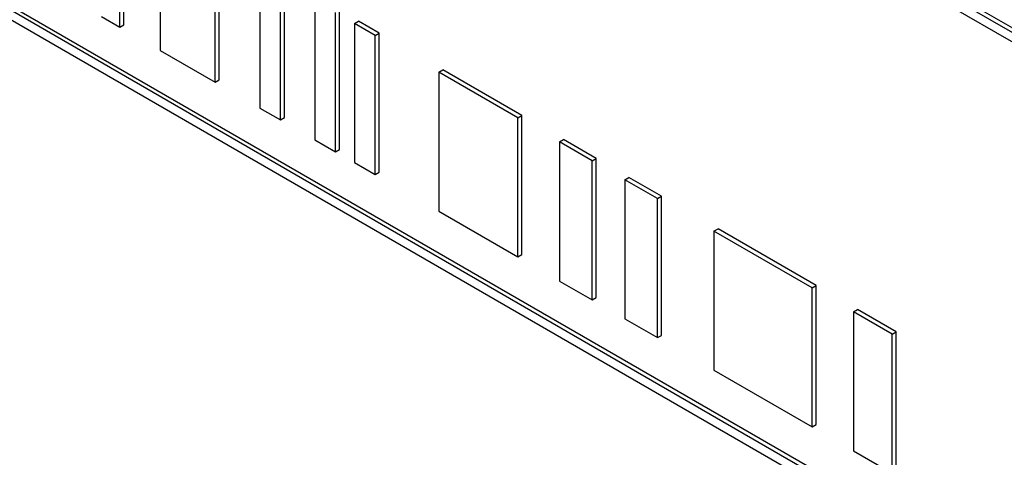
# Paper-space layout 'Blatt2' of a CAD drawing. Header units: millimetres. Extents: x 5 to 418, y 2 to 292.
# Tile 25 of 68: x 109.62 to 113.96, y 154.7 to 156.62. Entities that reach past the tile are written whole.
import ezdxf

# ---------------------------------------------------------------- set-up
doc = ezdxf.new("R2010")
doc.units = ezdxf.units.MM

psp = doc.layouts.new('Blatt2')

# ---------------------------------------------------------------- linework, layer by layer
at = {"color": 7, "linetype": 'Continuous', "lineweight": 25}
for p, q in [((116.6501, 155.0355), (108.1649, 159.9339)), ((116.6678, 155.0457), (108.1825, 159.9441)), ((108.1649, 159.8931), (116.6501, 154.9946)), ((116.6678, 152.5961), (108.1825, 157.4945)), ((116.6501, 152.5858), (108.1649, 157.4843)), ((108.1649, 157.4435), (116.6501, 152.545)), ((110.0646, 156.5918), (110.0646, 157.2042)), ((110.0822, 156.602), (110.0822, 157.2144)), ((110.2423, 157.1016), (110.2423, 156.4892)), ((110.5023, 156.3595), (110.5023, 156.9719)), ((110.4846, 156.3493), (110.4846, 156.9617)), ((110.6815, 156.848), (110.6815, 156.2356)), ((110.7724, 156.1831), (110.7724, 156.7955)), ((110.7901, 156.1933), (110.7901, 156.8057)), ((110.9239, 156.7081), (110.9239, 156.0956)), ((111.0325, 156.0534), (111.0325, 156.6658)), ((109.9836, 156.6385), (110.0646, 156.5918)), ((111.0148, 156.0432), (111.0148, 156.6556)), ((110.0646, 156.5918), (110.0822, 156.602)), ((111.0982, 156.6075), (111.1158, 156.6177)), ((111.1891, 156.555), (111.0982, 156.6075)), ((111.0982, 156.6075), (111.0982, 155.9951)), ((111.2067, 156.5652), (111.1158, 156.6177)), ((111.1891, 156.555), (111.2067, 156.5652)), ((111.1891, 155.9426), (111.1891, 156.555)), ((111.2067, 155.9528), (111.2067, 156.5652)), ((110.2423, 156.4892), (110.4846, 156.3493)), ((111.4693, 156.3932), (111.487, 156.4034)), ((111.8355, 156.2023), (111.487, 156.4034)), ((111.8178, 156.192), (111.4693, 156.3932)), ((111.4693, 156.3932), (111.4693, 155.7808)), ((110.4846, 156.3493), (110.5023, 156.3595)), ((110.6815, 156.2356), (110.7724, 156.1831)), ((110.7724, 156.1831), (110.7901, 156.1933)), ((111.8178, 156.192), (111.8355, 156.2023)), ((111.8178, 155.5796), (111.8178, 156.192)), ((111.8355, 155.5898), (111.8355, 156.2023)), ((110.9239, 156.0956), (111.0148, 156.0432)), ((112.0013, 156.0861), (112.019, 156.0963)), ((112.1453, 156.003), (112.0013, 156.0861)), ((112.0013, 156.0861), (112.0013, 155.4737)), ((112.163, 156.0132), (112.019, 156.0963)), ((111.0148, 156.0432), (111.0325, 156.0534)), ((112.1453, 156.003), (112.163, 156.0132)), ((112.163, 155.4008), (112.163, 156.0132)), ((111.0982, 155.9951), (111.1891, 155.9426)), ((112.1453, 155.3906), (112.1453, 156.003)), ((111.1891, 155.9426), (111.2067, 155.9528)), ((112.2893, 155.9198), (112.307, 155.93)), ((112.451, 155.8469), (112.307, 155.93)), ((112.4333, 155.8367), (112.2893, 155.9198)), ((112.2893, 155.9198), (112.2893, 155.3074)), ((112.4333, 155.8367), (112.451, 155.8469)), ((112.451, 155.2345), (112.451, 155.8469)), ((112.4333, 155.2243), (112.4333, 155.8367)), ((111.4693, 155.7808), (111.8178, 155.5796)), ((112.682, 155.6931), (112.6997, 155.7033)), ((113.114, 155.4438), (112.682, 155.6931)), ((112.682, 155.6931), (112.682, 155.0807)), ((113.1316, 155.454), (112.6997, 155.7033)), ((111.8178, 155.5796), (111.8355, 155.5898)), ((112.0013, 155.4737), (112.1453, 155.3906)), ((113.114, 155.4438), (113.1316, 155.454)), ((113.1316, 154.8416), (113.1316, 155.454)), ((113.114, 154.8314), (113.114, 155.4438)), ((112.1453, 155.3906), (112.163, 155.4008)), ((113.2972, 155.338), (113.3149, 155.3482)), ((113.4674, 155.2398), (113.2972, 155.338)), ((113.2972, 155.338), (113.2972, 154.7256)), ((113.4851, 155.25), (113.3149, 155.3482)), ((112.2893, 155.3074), (112.4333, 155.2243)), ((112.4333, 155.2243), (112.451, 155.2345)), ((113.4674, 155.2398), (113.4851, 155.25)), ((113.4674, 154.6273), (113.4674, 155.2398)), ((113.4851, 154.6376), (113.4851, 155.25)), ((112.682, 155.0807), (113.114, 154.8314)), ((113.114, 154.8314), (113.1316, 154.8416)), ((113.2972, 154.7256), (113.4674, 154.6273))]:
    psp.add_line(p, q, dxfattribs=at)

doc.saveas('drawing.dxf')
